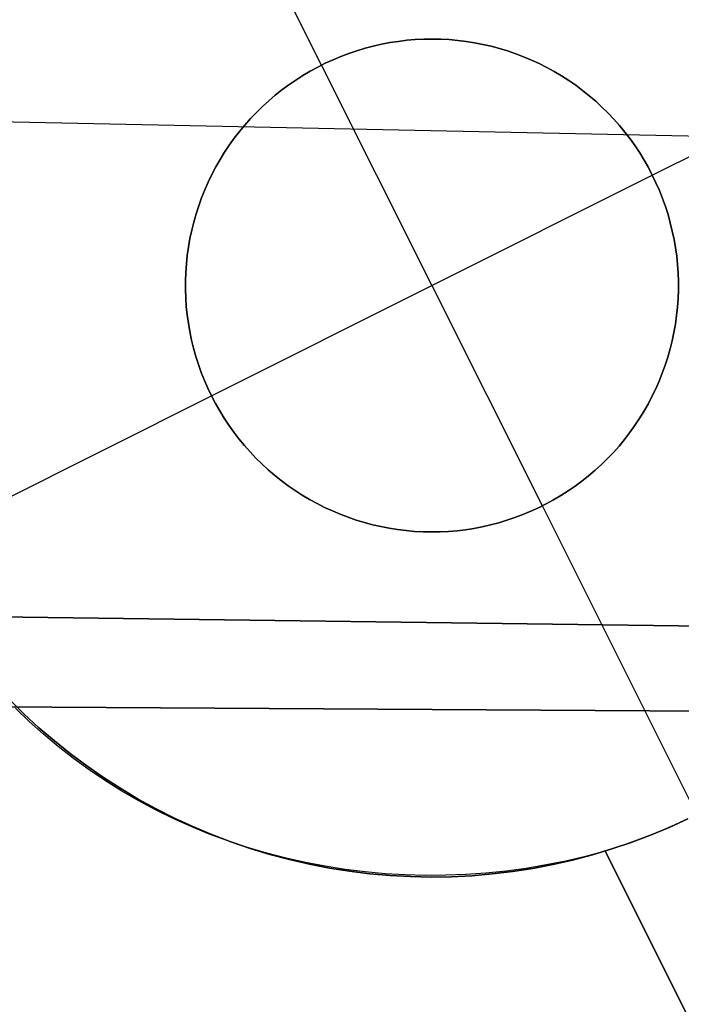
# Model space of a CAD drawing. Header units: millimetres. Extents: x 10871 to 12032, y -2698 to -1680.
# Tile 36 of 183: x 11464.76 to 11468.11, y -2143.16 to -2138.17. Entities that reach past the tile are written whole.
import ezdxf

# ---------------------------------------------------------------- set-up
doc = ezdxf.new("R2010")
doc.units = ezdxf.units.MM
doc.layers.add('1', color=7, linetype='Continuous')
doc.layers.add('color', color=7, linetype='Continuous')

msp = doc.modelspace()

# ---------------------------------------------------------------- linework, layer by layer
at = {"layer": '1', "color": 7, "true_color": 0xffffff}
for p, q in [((11392.2614, -2137.1688, 59.3348), (11509.5204, -2139.6209, 59.8789)), ((11509.4999, -2141.7877, 59.865), (11392.2527, -2140.2403, 58.8958)), ((11392.2527, -2140.2403, 58.8958), (11509.4999, -2141.7877, 59.865)), ((11392.2499, -2141.2219, 64.896), (11509.4986, -2141.9179, 65.8697)), ((11509.4986, -2141.9179, 65.8697), (11392.2499, -2141.2219, 64.896))]:
    msp.add_line(p, q, dxfattribs=at)
at = {"layer": 'color', "color": 254, "true_color": 0xcad1ee}
for p, q in [((11466.2858, -2138.3972, -15.9965), (11465.5017, -2136.8327, -15.9965)), ((11467.9634, -2138.9547, -15.9965), (11469.5279, -2138.1706, -15.9965)), ((11466.5485, -2138.3006, -9.9965), (11466.5906, -2138.2911, -9.9965)), ((11466.5906, -2138.2911, -15.9965), (11466.5485, -2138.3006, -15.9965)), ((11466.5485, -2138.3006, -12.9965), (11466.5906, -2138.2911, -12.9965)), ((11466.5906, -2138.2911, -9.9965), (11466.633, -2138.283, -9.9965)), ((11466.633, -2138.283, -15.9965), (11466.5906, -2138.2911, -15.9965)), ((11466.5906, -2138.2911, -12.9965), (11466.633, -2138.283, -12.9965)), ((11466.633, -2138.283, -9.9965), (11466.6756, -2138.2764, -9.9965)), ((11466.6756, -2138.2764, -15.9965), (11466.633, -2138.283, -15.9965)), ((11466.633, -2138.283, -12.9965), (11466.6756, -2138.2764, -12.9965)), ((11466.6756, -2138.2764, -9.9965), (11466.7185, -2138.2712, -9.9965)), ((11466.7185, -2138.2712, -15.9965), (11466.6756, -2138.2764, -15.9965)), ((11466.6756, -2138.2764, -12.9965), (11466.7185, -2138.2712, -12.9965)), ((11466.7185, -2138.2712, -9.9965), (11466.7615, -2138.2676, -9.9965)), ((11466.7615, -2138.2676, -15.9965), (11466.7185, -2138.2712, -15.9965)), ((11466.7185, -2138.2712, -12.9965), (11466.7615, -2138.2676, -12.9965)), ((11466.7615, -2138.2676, -9.9965), (11466.8046, -2138.2654, -9.9965)), ((11466.8046, -2138.2654, -15.9965), (11466.7615, -2138.2676, -15.9965)), ((11466.7615, -2138.2676, -12.9965), (11466.8046, -2138.2654, -12.9965)), ((11466.8046, -2138.2654, -9.9965), (11466.8477, -2138.2647, -9.9965)), ((11466.8477, -2138.2647, -15.9965), (11466.8046, -2138.2654, -15.9965)), ((11466.8046, -2138.2654, -12.9965), (11466.8477, -2138.2647, -12.9965)), ((11466.8477, -2138.2647, -9.9965), (11466.8909, -2138.2655, -9.9965)), ((11466.8909, -2138.2655, -15.9965), (11466.8477, -2138.2647, -15.9965)), ((11466.8477, -2138.2647, -12.9965), (11466.8909, -2138.2655, -12.9965)), ((11466.8909, -2138.2655, -9.9965), (11466.934, -2138.2678, -9.9965)), ((11466.934, -2138.2678, -15.9965), (11466.8909, -2138.2655, -15.9965)), ((11466.8909, -2138.2655, -12.9965), (11466.934, -2138.2678, -12.9965)), ((11466.934, -2138.2678, -9.9965), (11466.9769, -2138.2716, -9.9965)), ((11466.9769, -2138.2716, -15.9965), (11466.934, -2138.2678, -15.9965)), ((11466.934, -2138.2678, -12.9965), (11466.9769, -2138.2716, -12.9965)), ((11466.9769, -2138.2716, -9.9965), (11467.0198, -2138.2769, -9.9965)), ((11467.0198, -2138.2769, -15.9965), (11466.9769, -2138.2716, -15.9965)), ((11466.9769, -2138.2716, -12.9965), (11467.0198, -2138.2769, -12.9965)), ((11467.0198, -2138.2769, -9.9965), (11467.0624, -2138.2836, -9.9965)), ((11467.0624, -2138.2836, -15.9965), (11467.0198, -2138.2769, -15.9965)), ((11467.0198, -2138.2769, -12.9965), (11467.0624, -2138.2836, -12.9965)), ((11467.0624, -2138.2836, -9.9965), (11467.1048, -2138.2918, -9.9965)), ((11467.1048, -2138.2918, -15.9965), (11467.0624, -2138.2836, -15.9965)), ((11467.0624, -2138.2836, -12.9965), (11467.1048, -2138.2918, -12.9965)), ((11467.1048, -2138.2918, -9.9965), (11467.1468, -2138.3015, -9.9965)), ((11467.1468, -2138.3015, -15.9965), (11467.1048, -2138.2918, -15.9965)), ((11467.1048, -2138.2918, -12.9965), (11467.1468, -2138.3015, -12.9965)), ((11466.3842, -2138.3531, -9.9965), (11466.4246, -2138.3378, -9.9965)), ((11466.4246, -2138.3378, -15.9965), (11466.3842, -2138.3531, -15.9965)), ((11466.3842, -2138.3531, -12.9965), (11466.4246, -2138.3378, -12.9965)), ((11466.4246, -2138.3378, -9.9965), (11466.4655, -2138.324, -9.9965)), ((11466.4655, -2138.324, -15.9965), (11466.4246, -2138.3378, -15.9965)), ((11466.4246, -2138.3378, -12.9965), (11466.4655, -2138.324, -12.9965)), ((11466.4655, -2138.324, -9.9965), (11466.5068, -2138.3116, -9.9965)), ((11466.5068, -2138.3116, -15.9965), (11466.4655, -2138.324, -15.9965)), ((11466.4655, -2138.324, -12.9965), (11466.5068, -2138.3116, -12.9965)), ((11466.5068, -2138.3116, -9.9965), (11466.5485, -2138.3006, -9.9965)), ((11466.5485, -2138.3006, -15.9965), (11466.5068, -2138.3116, -15.9965)), ((11466.5068, -2138.3116, -12.9965), (11466.5485, -2138.3006, -12.9965)), ((11467.1468, -2138.3015, -9.9965), (11467.1885, -2138.3126, -9.9965)), ((11467.1885, -2138.3126, -15.9965), (11467.1468, -2138.3015, -15.9965)), ((11467.1468, -2138.3015, -12.9965), (11467.1885, -2138.3126, -12.9965)), ((11467.1885, -2138.3126, -9.9965), (11467.2298, -2138.3251, -9.9965)), ((11467.2298, -2138.3251, -15.9965), (11467.1885, -2138.3126, -15.9965)), ((11467.1885, -2138.3126, -12.9965), (11467.2298, -2138.3251, -12.9965)), ((11467.2298, -2138.3251, -9.9965), (11467.2706, -2138.3391, -9.9965)), ((11467.2706, -2138.3391, -15.9965), (11467.2298, -2138.3251, -15.9965)), ((11467.2298, -2138.3251, -12.9965), (11467.2706, -2138.3391, -12.9965)), ((11467.2706, -2138.3391, -9.9965), (11467.311, -2138.3545, -9.9965)), ((11467.311, -2138.3545, -15.9965), (11467.2706, -2138.3391, -15.9965)), ((11467.2706, -2138.3391, -12.9965), (11467.311, -2138.3545, -12.9965)), ((11466.2666, -2138.407, -9.9965), (11466.3052, -2138.3877, -9.9965)), ((11466.3052, -2138.3877, -15.9965), (11466.2666, -2138.407, -15.9965)), ((11466.2666, -2138.407, -12.9965), (11466.3052, -2138.3877, -12.9965)), ((11466.3052, -2138.3877, -9.9965), (11466.3444, -2138.3697, -9.9965)), ((11466.3444, -2138.3697, -15.9965), (11466.3052, -2138.3877, -15.9965)), ((11466.3052, -2138.3877, -12.9965), (11466.3444, -2138.3697, -12.9965)), ((11466.3444, -2138.3697, -9.9965), (11466.3842, -2138.3531, -9.9965)), ((11466.3842, -2138.3531, -15.9965), (11466.3444, -2138.3697, -15.9965)), ((11466.3444, -2138.3697, -12.9965), (11466.3842, -2138.3531, -12.9965)), ((11467.311, -2138.3545, -9.9965), (11467.3507, -2138.3712, -9.9965)), ((11467.3507, -2138.3712, -15.9965), (11467.311, -2138.3545, -15.9965)), ((11467.311, -2138.3545, -12.9965), (11467.3507, -2138.3712, -12.9965)), ((11467.3507, -2138.3712, -9.9965), (11467.3899, -2138.3893, -9.9965)), ((11467.3899, -2138.3893, -15.9965), (11467.3507, -2138.3712, -15.9965)), ((11467.3507, -2138.3712, -12.9965), (11467.3899, -2138.3893, -12.9965)), ((11467.3899, -2138.3893, -9.9965), (11467.4284, -2138.4088, -9.9965)), ((11467.4284, -2138.4088, -15.9965), (11467.3899, -2138.3893, -15.9965)), ((11467.3899, -2138.3893, -12.9965), (11467.4284, -2138.4088, -12.9965)), ((11466.1916, -2138.4496, -9.9965), (11466.2287, -2138.4277, -9.9965)), ((11466.2287, -2138.4277, -15.9965), (11466.1916, -2138.4496, -15.9965)), ((11466.1916, -2138.4496, -12.9965), (11466.2287, -2138.4277, -12.9965)), ((11466.2287, -2138.4277, -9.9965), (11466.2666, -2138.407, -9.9965)), ((11466.2666, -2138.407, -15.9965), (11466.2287, -2138.4277, -15.9965)), ((11466.2287, -2138.4277, -12.9965), (11466.2666, -2138.407, -12.9965)), ((11466.2858, -2138.3972, -9.9965), (11466.2858, -2138.3972, -15.9965)), ((11467.4059, -2140.6322, -9.9965), (11466.2858, -2138.3972, -9.9965)), ((11467.4284, -2138.4088, -9.9965), (11467.4662, -2138.4295, -9.9965)), ((11467.4662, -2138.4295, -15.9965), (11467.4284, -2138.4088, -15.9965)), ((11467.4284, -2138.4088, -12.9965), (11467.4662, -2138.4295, -12.9965)), ((11467.4662, -2138.4295, -9.9965), (11467.5033, -2138.4516, -9.9965)), ((11467.5033, -2138.4516, -15.9965), (11467.4662, -2138.4295, -15.9965)), ((11467.4662, -2138.4295, -12.9965), (11467.5033, -2138.4516, -12.9965)), ((11466.1196, -2138.4973, -9.9965), (11466.1552, -2138.4729, -9.9965)), ((11466.1552, -2138.4729, -15.9965), (11466.1196, -2138.4973, -15.9965)), ((11466.1196, -2138.4973, -12.9965), (11466.1552, -2138.4729, -12.9965)), ((11466.1552, -2138.4729, -9.9965), (11466.1916, -2138.4496, -9.9965)), ((11466.1916, -2138.4496, -15.9965), (11466.1552, -2138.4729, -15.9965)), ((11466.1552, -2138.4729, -12.9965), (11466.1916, -2138.4496, -12.9965)), ((11467.5033, -2138.4516, -9.9965), (11467.5396, -2138.4749, -9.9965)), ((11467.5396, -2138.4749, -15.9965), (11467.5033, -2138.4516, -15.9965)), ((11467.5033, -2138.4516, -12.9965), (11467.5396, -2138.4749, -12.9965)), ((11467.5396, -2138.4749, -9.9965), (11467.5751, -2138.4995, -9.9965)), ((11467.5751, -2138.4995, -15.9965), (11467.5396, -2138.4749, -15.9965)), ((11467.5396, -2138.4749, -12.9965), (11467.5751, -2138.4995, -12.9965)), ((11466.0512, -2138.5498, -9.9965), (11466.085, -2138.523, -9.9965)), ((11466.085, -2138.523, -15.9965), (11466.0512, -2138.5498, -15.9965)), ((11466.0512, -2138.5498, -12.9965), (11466.085, -2138.523, -12.9965)), ((11466.085, -2138.523, -9.9965), (11466.1196, -2138.4973, -9.9965)), ((11466.1196, -2138.4973, -15.9965), (11466.085, -2138.523, -15.9965)), ((11466.085, -2138.523, -12.9965), (11466.1196, -2138.4973, -12.9965)), ((11467.5751, -2138.4995, -9.9965), (11467.6097, -2138.5252, -9.9965)), ((11467.6097, -2138.5252, -15.9965), (11467.5751, -2138.4995, -15.9965)), ((11467.5751, -2138.4995, -12.9965), (11467.6097, -2138.5252, -12.9965)), ((11467.6097, -2138.5252, -9.9965), (11467.6434, -2138.5522, -9.9965)), ((11467.6434, -2138.5522, -15.9965), (11467.6097, -2138.5252, -15.9965)), ((11467.6097, -2138.5252, -12.9965), (11467.6434, -2138.5522, -12.9965)), ((11465.9865, -2138.607, -9.9965), (11466.0184, -2138.5778, -9.9965)), ((11466.0184, -2138.5778, -15.9965), (11465.9865, -2138.607, -15.9965)), ((11465.9865, -2138.607, -12.9965), (11466.0184, -2138.5778, -12.9965)), ((11466.0184, -2138.5778, -9.9965), (11466.0512, -2138.5498, -9.9965)), ((11466.0512, -2138.5498, -15.9965), (11466.0184, -2138.5778, -15.9965)), ((11466.0184, -2138.5778, -12.9965), (11466.0512, -2138.5498, -12.9965)), ((11467.6434, -2138.5522, -9.9965), (11467.6762, -2138.5803, -9.9965)), ((11467.6762, -2138.5803, -15.9965), (11467.6434, -2138.5522, -15.9965)), ((11467.6434, -2138.5522, -12.9965), (11467.6762, -2138.5803, -12.9965)), ((11467.6762, -2138.5803, -9.9965), (11467.7079, -2138.6095, -9.9965)), ((11467.7079, -2138.6095, -15.9965), (11467.6762, -2138.5803, -15.9965)), ((11467.6762, -2138.5803, -12.9965), (11467.7079, -2138.6095, -12.9965)), ((11465.9259, -2138.6684, -9.9965), (11465.9557, -2138.6372, -9.9965)), ((11465.9557, -2138.6372, -15.9965), (11465.9259, -2138.6684, -15.9965)), ((11465.9259, -2138.6684, -12.9965), (11465.9557, -2138.6372, -12.9965)), ((11465.9557, -2138.6372, -9.9965), (11465.9865, -2138.607, -9.9965)), ((11465.9865, -2138.607, -15.9965), (11465.9557, -2138.6372, -15.9965)), ((11465.9557, -2138.6372, -12.9965), (11465.9865, -2138.607, -12.9965)), ((11467.7079, -2138.6095, -9.9965), (11467.7386, -2138.6398, -9.9965)), ((11467.7386, -2138.6398, -15.9965), (11467.7079, -2138.6095, -15.9965)), ((11467.7079, -2138.6095, -12.9965), (11467.7386, -2138.6398, -12.9965)), ((11467.7386, -2138.6398, -9.9965), (11467.7683, -2138.6711, -9.9965)), ((11467.7683, -2138.6711, -15.9965), (11467.7386, -2138.6398, -15.9965)), ((11467.7386, -2138.6398, -12.9965), (11467.7683, -2138.6711, -12.9965)), ((11465.8973, -2138.7007, -9.9965), (11465.9259, -2138.6684, -9.9965)), ((11465.9259, -2138.6684, -15.9965), (11465.8973, -2138.7007, -15.9965)), ((11465.8973, -2138.7007, -12.9965), (11465.9259, -2138.6684, -12.9965)), ((11467.7683, -2138.6711, -9.9965), (11467.7969, -2138.7035, -9.9965)), ((11467.7969, -2138.7035, -15.9965), (11467.7683, -2138.6711, -15.9965)), ((11467.7683, -2138.6711, -12.9965), (11467.7969, -2138.7035, -12.9965)), ((11465.8434, -2138.7681, -9.9965), (11465.8697, -2138.7339, -9.9965)), ((11465.8697, -2138.7339, -15.9965), (11465.8434, -2138.7681, -15.9965)), ((11465.8434, -2138.7681, -12.9965), (11465.8697, -2138.7339, -12.9965)), ((11465.8697, -2138.7339, -9.9965), (11465.8973, -2138.7007, -9.9965)), ((11465.8973, -2138.7007, -15.9965), (11465.8697, -2138.7339, -15.9965)), ((11465.8697, -2138.7339, -12.9965), (11465.8973, -2138.7007, -12.9965)), ((11467.7969, -2138.7035, -9.9965), (11467.8243, -2138.7368, -9.9965)), ((11467.8243, -2138.7368, -15.9965), (11467.7969, -2138.7035, -15.9965)), ((11467.7969, -2138.7035, -12.9965), (11467.8243, -2138.7368, -12.9965)), ((11467.8243, -2138.7368, -9.9965), (11467.8506, -2138.771, -9.9965)), ((11467.8506, -2138.771, -15.9965), (11467.8243, -2138.7368, -15.9965)), ((11467.8243, -2138.7368, -12.9965), (11467.8506, -2138.771, -12.9965)), ((11465.8182, -2138.8031, -9.9965), (11465.8434, -2138.7681, -9.9965)), ((11465.8434, -2138.7681, -15.9965), (11465.8182, -2138.8031, -15.9965)), ((11465.8182, -2138.8031, -12.9965), (11465.8434, -2138.7681, -12.9965)), ((11467.8506, -2138.771, -9.9965), (11467.8757, -2138.8062, -9.9965)), ((11467.8757, -2138.8062, -15.9965), (11467.8506, -2138.771, -15.9965)), ((11467.8506, -2138.771, -12.9965), (11467.8757, -2138.8062, -12.9965)), ((11465.7716, -2138.8757, -9.9965), (11465.7942, -2138.839, -9.9965)), ((11465.7942, -2138.839, -15.9965), (11465.7716, -2138.8757, -15.9965)), ((11465.7716, -2138.8757, -12.9965), (11465.7942, -2138.839, -12.9965)), ((11465.7942, -2138.839, -9.9965), (11465.8182, -2138.8031, -9.9965)), ((11465.8182, -2138.8031, -15.9965), (11465.7942, -2138.839, -15.9965)), ((11465.7942, -2138.839, -12.9965), (11465.8182, -2138.8031, -12.9965)), ((11467.8757, -2138.8062, -9.9965), (11467.8995, -2138.8421, -9.9965)), ((11467.8995, -2138.8421, -15.9965), (11467.8757, -2138.8062, -15.9965)), ((11467.8757, -2138.8062, -12.9965), (11467.8995, -2138.8421, -12.9965)), ((11465.7501, -2138.9132, -9.9965), (11465.7716, -2138.8757, -9.9965)), ((11465.7716, -2138.8757, -15.9965), (11465.7501, -2138.9132, -15.9965)), ((11465.7501, -2138.9132, -12.9965), (11465.7716, -2138.8757, -12.9965)), ((11467.8995, -2138.8421, -9.9965), (11467.9221, -2138.8789, -9.9965)), ((11467.9221, -2138.8789, -15.9965), (11467.8995, -2138.8421, -15.9965)), ((11467.8995, -2138.8421, -12.9965), (11467.9221, -2138.8789, -12.9965)), ((11467.9221, -2138.8789, -9.9965), (11467.9434, -2138.9164, -9.9965)), ((11467.9434, -2138.9164, -15.9965), (11467.9221, -2138.8789, -15.9965)), ((11467.9221, -2138.8789, -12.9965), (11467.9434, -2138.9164, -12.9965)), ((11465.73, -2138.9513, -9.9965), (11465.7501, -2138.9132, -9.9965)), ((11465.7501, -2138.9132, -15.9965), (11465.73, -2138.9513, -15.9965)), ((11465.73, -2138.9513, -12.9965), (11465.7501, -2138.9132, -12.9965)), ((11467.9434, -2138.9164, -9.9965), (11467.9634, -2138.9547, -9.9965)), ((11467.9634, -2138.9547, -15.9965), (11467.9434, -2138.9164, -15.9965)), ((11467.9434, -2138.9164, -12.9965), (11467.9634, -2138.9547, -12.9965)), ((11465.6938, -2139.0297, -9.9965), (11465.7112, -2138.9902, -9.9965)), ((11465.7112, -2138.9902, -15.9965), (11465.6938, -2139.0297, -15.9965)), ((11465.6938, -2139.0297, -12.9965), (11465.7112, -2138.9902, -12.9965)), ((11465.7112, -2138.9902, -9.9965), (11465.73, -2138.9513, -9.9965)), ((11465.73, -2138.9513, -15.9965), (11465.7112, -2138.9902, -15.9965)), ((11465.7112, -2138.9902, -12.9965), (11465.73, -2138.9513, -12.9965)), ((11465.7284, -2140.0748, -9.9965), (11467.9634, -2138.9547, -9.9965)), ((11467.9634, -2138.9547, -9.9965), (11467.9821, -2138.9936, -9.9965)), ((11467.9634, -2138.9547, -15.9965), (11467.9634, -2138.9547, -9.9965)), ((11467.9821, -2138.9936, -15.9965), (11467.9634, -2138.9547, -15.9965)), ((11467.9634, -2138.9547, -12.9965), (11467.9821, -2138.9936, -12.9965)), ((11465.6778, -2139.0697, -9.9965), (11465.6938, -2139.0297, -9.9965)), ((11465.6938, -2139.0297, -15.9965), (11465.6778, -2139.0697, -15.9965)), ((11465.6778, -2139.0697, -12.9965), (11465.6938, -2139.0297, -12.9965)), ((11467.9821, -2138.9936, -9.9965), (11467.9994, -2139.0331, -9.9965)), ((11467.9994, -2139.0331, -15.9965), (11467.9821, -2138.9936, -15.9965)), ((11467.9821, -2138.9936, -12.9965), (11467.9994, -2139.0331, -12.9965)), ((11467.9994, -2139.0331, -9.9965), (11468.0153, -2139.0732, -9.9965)), ((11468.0153, -2139.0732, -15.9965), (11467.9994, -2139.0331, -15.9965)), ((11467.9994, -2139.0331, -12.9965), (11468.0153, -2139.0732, -12.9965)), ((11465.6631, -2139.1103, -9.9965), (11465.6778, -2139.0697, -9.9965)), ((11465.6778, -2139.0697, -15.9965), (11465.6631, -2139.1103, -15.9965)), ((11465.6631, -2139.1103, -12.9965), (11465.6778, -2139.0697, -12.9965)), ((11468.0153, -2139.0732, -9.9965), (11468.0298, -2139.1138, -9.9965)), ((11468.0298, -2139.1138, -15.9965), (11468.0153, -2139.0732, -15.9965)), ((11468.0153, -2139.0732, -12.9965), (11468.0298, -2139.1138, -12.9965)), ((11465.6498, -2139.1514, -9.9965), (11465.6631, -2139.1103, -9.9965)), ((11465.6631, -2139.1103, -15.9965), (11465.6498, -2139.1514, -15.9965)), ((11465.6498, -2139.1514, -12.9965), (11465.6631, -2139.1103, -12.9965)), ((11468.0298, -2139.1138, -9.9965), (11468.043, -2139.1549, -9.9965)), ((11468.043, -2139.1549, -15.9965), (11468.0298, -2139.1138, -15.9965)), ((11468.0298, -2139.1138, -12.9965), (11468.043, -2139.1549, -12.9965)), ((11465.638, -2139.1929, -9.9965), (11465.6498, -2139.1514, -9.9965)), ((11465.6498, -2139.1514, -15.9965), (11465.638, -2139.1929, -15.9965)), ((11465.638, -2139.1929, -12.9965), (11465.6498, -2139.1514, -12.9965)), ((11468.043, -2139.1549, -9.9965), (11468.0547, -2139.1965, -9.9965)), ((11468.0547, -2139.1965, -15.9965), (11468.043, -2139.1549, -15.9965)), ((11468.043, -2139.1549, -12.9965), (11468.0547, -2139.1965, -12.9965)), ((11465.6187, -2139.277, -9.9965), (11465.6276, -2139.2348, -9.9965)), ((11465.6276, -2139.2348, -15.9965), (11465.6187, -2139.277, -15.9965)), ((11465.6187, -2139.277, -12.9965), (11465.6276, -2139.2348, -12.9965)), ((11465.6276, -2139.2348, -9.9965), (11465.638, -2139.1929, -9.9965)), ((11465.638, -2139.1929, -15.9965), (11465.6276, -2139.2348, -15.9965)), ((11465.6276, -2139.2348, -12.9965), (11465.638, -2139.1929, -12.9965)), ((11468.0547, -2139.1965, -9.9965), (11468.0649, -2139.2384, -9.9965)), ((11468.0649, -2139.2384, -15.9965), (11468.0547, -2139.1965, -15.9965)), ((11468.0547, -2139.1965, -12.9965), (11468.0649, -2139.2384, -12.9965)), ((11468.0649, -2139.2384, -9.9965), (11468.0738, -2139.2806, -9.9965)), ((11468.0738, -2139.2806, -15.9965), (11468.0649, -2139.2384, -15.9965)), ((11468.0649, -2139.2384, -12.9965), (11468.0738, -2139.2806, -12.9965)), ((11465.6112, -2139.3195, -9.9965), (11465.6187, -2139.277, -9.9965)), ((11465.6187, -2139.277, -15.9965), (11465.6112, -2139.3195, -15.9965)), ((11465.6112, -2139.3195, -12.9965), (11465.6187, -2139.277, -12.9965)), ((11468.0738, -2139.2806, -9.9965), (11468.0811, -2139.3231, -9.9965)), ((11468.0811, -2139.3231, -15.9965), (11468.0738, -2139.2806, -15.9965)), ((11468.0738, -2139.2806, -12.9965), (11468.0811, -2139.3231, -12.9965)), ((11465.6052, -2139.3622, -9.9965), (11465.6112, -2139.3195, -9.9965)), ((11465.6112, -2139.3195, -15.9965), (11465.6052, -2139.3622, -15.9965)), ((11465.6052, -2139.3622, -12.9965), (11465.6112, -2139.3195, -12.9965)), ((11468.0811, -2139.3231, -9.9965), (11468.087, -2139.3659, -9.9965)), ((11468.087, -2139.3659, -15.9965), (11468.0811, -2139.3231, -15.9965)), ((11468.0811, -2139.3231, -12.9965), (11468.087, -2139.3659, -12.9965)), ((11465.6007, -2139.4051, -9.9965), (11465.6052, -2139.3622, -9.9965)), ((11465.6052, -2139.3622, -15.9965), (11465.6007, -2139.4051, -15.9965)), ((11465.6007, -2139.4051, -12.9965), (11465.6052, -2139.3622, -12.9965)), ((11468.087, -2139.3659, -9.9965), (11468.0914, -2139.4088, -9.9965)), ((11468.0914, -2139.4088, -15.9965), (11468.087, -2139.3659, -15.9965)), ((11468.087, -2139.3659, -12.9965), (11468.0914, -2139.4088, -12.9965)), ((11465.5976, -2139.4482, -9.9965), (11465.6007, -2139.4051, -9.9965)), ((11465.6007, -2139.4051, -15.9965), (11465.5976, -2139.4482, -15.9965)), ((11465.5976, -2139.4482, -12.9965), (11465.6007, -2139.4051, -12.9965)), ((11468.0914, -2139.4088, -9.9965), (11468.0943, -2139.4519, -9.9965)), ((11468.0943, -2139.4519, -15.9965), (11468.0914, -2139.4088, -15.9965)), ((11468.0914, -2139.4088, -12.9965), (11468.0943, -2139.4519, -12.9965)), ((11465.5961, -2139.4913, -9.9965), (11465.5976, -2139.4482, -9.9965)), ((11465.5976, -2139.4482, -15.9965), (11465.5961, -2139.4913, -15.9965)), ((11465.5961, -2139.4913, -12.9965), (11465.5976, -2139.4482, -12.9965)), ((11468.0943, -2139.4519, -9.9965), (11468.0957, -2139.495, -9.9965)), ((11468.0957, -2139.495, -15.9965), (11468.0943, -2139.4519, -15.9965)), ((11468.0943, -2139.4519, -12.9965), (11468.0957, -2139.495, -12.9965)), ((11465.596, -2139.5344, -9.9965), (11465.5961, -2139.4913, -9.9965)), ((11465.5961, -2139.4913, -15.9965), (11465.596, -2139.5344, -15.9965)), ((11465.596, -2139.5344, -12.9965), (11465.5961, -2139.4913, -12.9965)), ((11465.5975, -2139.5776, -9.9965), (11465.596, -2139.5344, -9.9965)), ((11465.596, -2139.5344, -15.9965), (11465.5975, -2139.5776, -15.9965)), ((11465.5975, -2139.5776, -12.9965), (11465.596, -2139.5344, -12.9965)), ((11468.0957, -2139.5381, -9.9965), (11468.0941, -2139.5813, -9.9965)), ((11468.0941, -2139.5813, -15.9965), (11468.0957, -2139.5381, -15.9965)), ((11468.0957, -2139.5381, -12.9965), (11468.0941, -2139.5813, -12.9965)), ((11468.0957, -2139.495, -9.9965), (11468.0957, -2139.5381, -9.9965)), ((11468.0957, -2139.5381, -15.9965), (11468.0957, -2139.495, -15.9965)), ((11468.0957, -2139.495, -12.9965), (11468.0957, -2139.5381, -12.9965)), ((11465.6004, -2139.6206, -9.9965), (11465.5975, -2139.5776, -9.9965)), ((11465.5975, -2139.5776, -15.9965), (11465.6004, -2139.6206, -15.9965)), ((11465.6004, -2139.6206, -12.9965), (11465.5975, -2139.5776, -12.9965)), ((11468.0941, -2139.5813, -9.9965), (11468.0911, -2139.6243, -9.9965)), ((11468.0911, -2139.6243, -15.9965), (11468.0941, -2139.5813, -15.9965)), ((11468.0941, -2139.5813, -12.9965), (11468.0911, -2139.6243, -12.9965)), ((11465.6048, -2139.6635, -9.9965), (11465.6004, -2139.6206, -9.9965)), ((11465.6004, -2139.6206, -15.9965), (11465.6048, -2139.6635, -15.9965)), ((11465.6048, -2139.6635, -12.9965), (11465.6004, -2139.6206, -12.9965)), ((11468.0911, -2139.6243, -9.9965), (11468.0865, -2139.6672, -9.9965)), ((11468.0865, -2139.6672, -15.9965), (11468.0911, -2139.6243, -15.9965)), ((11468.0911, -2139.6243, -12.9965), (11468.0865, -2139.6672, -12.9965)), ((11465.6106, -2139.7063, -9.9965), (11465.6048, -2139.6635, -9.9965)), ((11465.6048, -2139.6635, -15.9965), (11465.6106, -2139.7063, -15.9965)), ((11465.6106, -2139.7063, -12.9965), (11465.6048, -2139.6635, -12.9965)), ((11468.0865, -2139.6672, -9.9965), (11468.0805, -2139.71, -9.9965)), ((11468.0805, -2139.71, -15.9965), (11468.0865, -2139.6672, -15.9965)), ((11468.0865, -2139.6672, -12.9965), (11468.0805, -2139.71, -12.9965)), ((11465.618, -2139.7488, -9.9965), (11465.6106, -2139.7063, -9.9965)), ((11465.6106, -2139.7063, -15.9965), (11465.618, -2139.7488, -15.9965)), ((11465.618, -2139.7488, -12.9965), (11465.6106, -2139.7063, -12.9965)), ((11468.0805, -2139.71, -9.9965), (11468.0731, -2139.7524, -9.9965)), ((11468.0731, -2139.7524, -15.9965), (11468.0805, -2139.71, -15.9965)), ((11468.0805, -2139.71, -12.9965), (11468.0731, -2139.7524, -12.9965)), ((11465.6268, -2139.7911, -9.9965), (11465.618, -2139.7488, -9.9965)), ((11465.618, -2139.7488, -15.9965), (11465.6268, -2139.7911, -15.9965)), ((11465.6268, -2139.7911, -12.9965), (11465.618, -2139.7488, -12.9965)), ((11468.0731, -2139.7524, -9.9965), (11468.0641, -2139.7947, -9.9965)), ((11468.0641, -2139.7947, -15.9965), (11468.0731, -2139.7524, -15.9965)), ((11468.0731, -2139.7524, -12.9965), (11468.0641, -2139.7947, -12.9965)), ((11465.6371, -2139.833, -9.9965), (11465.6268, -2139.7911, -9.9965)), ((11465.6268, -2139.7911, -15.9965), (11465.6371, -2139.833, -15.9965)), ((11465.6371, -2139.833, -12.9965), (11465.6268, -2139.7911, -12.9965)), ((11465.6488, -2139.8745, -9.9965), (11465.6371, -2139.833, -9.9965)), ((11465.6371, -2139.833, -15.9965), (11465.6488, -2139.8745, -15.9965)), ((11465.6488, -2139.8745, -12.9965), (11465.6371, -2139.833, -12.9965)), ((11468.0537, -2139.8365, -9.9965), (11468.0419, -2139.878, -9.9965)), ((11468.0419, -2139.878, -15.9965), (11468.0537, -2139.8365, -15.9965)), ((11468.0537, -2139.8365, -12.9965), (11468.0419, -2139.878, -12.9965)), ((11468.0641, -2139.7947, -9.9965), (11468.0537, -2139.8365, -9.9965)), ((11468.0537, -2139.8365, -15.9965), (11468.0641, -2139.7947, -15.9965)), ((11468.0641, -2139.7947, -12.9965), (11468.0537, -2139.8365, -12.9965)), ((11465.6619, -2139.9156, -9.9965), (11465.6488, -2139.8745, -9.9965)), ((11465.6488, -2139.8745, -15.9965), (11465.6619, -2139.9156, -15.9965)), ((11465.6619, -2139.9156, -12.9965), (11465.6488, -2139.8745, -12.9965)), ((11468.0419, -2139.878, -9.9965), (11468.0286, -2139.9191, -9.9965)), ((11468.0286, -2139.9191, -15.9965), (11468.0419, -2139.878, -15.9965)), ((11468.0419, -2139.878, -12.9965), (11468.0286, -2139.9191, -12.9965)), ((11465.6764, -2139.9562, -9.9965), (11465.6619, -2139.9156, -9.9965)), ((11465.6619, -2139.9156, -15.9965), (11465.6764, -2139.9562, -15.9965)), ((11465.6764, -2139.9562, -12.9965), (11465.6619, -2139.9156, -12.9965)), ((11468.0286, -2139.9191, -9.9965), (11468.014, -2139.9597, -9.9965)), ((11468.014, -2139.9597, -15.9965), (11468.0286, -2139.9191, -15.9965)), ((11468.0286, -2139.9191, -12.9965), (11468.014, -2139.9597, -12.9965)), ((11465.6924, -2139.9963, -9.9965), (11465.6764, -2139.9562, -9.9965)), ((11465.6764, -2139.9562, -15.9965), (11465.6924, -2139.9963, -15.9965)), ((11465.6924, -2139.9963, -12.9965), (11465.6764, -2139.9562, -12.9965)), ((11468.014, -2139.9597, -9.9965), (11467.9979, -2139.9998, -9.9965)), ((11467.9979, -2139.9998, -15.9965), (11468.014, -2139.9597, -15.9965)), ((11468.014, -2139.9597, -12.9965), (11467.9979, -2139.9998, -12.9965)), ((11465.7097, -2140.0359, -9.9965), (11465.6924, -2139.9963, -9.9965)), ((11465.6924, -2139.9963, -15.9965), (11465.7097, -2140.0359, -15.9965)), ((11465.7097, -2140.0359, -12.9965), (11465.6924, -2139.9963, -12.9965)), ((11465.7284, -2140.0748, -9.9965), (11465.7097, -2140.0359, -9.9965)), ((11465.7097, -2140.0359, -15.9965), (11465.7284, -2140.0748, -15.9965)), ((11465.7284, -2140.0748, -12.9965), (11465.7097, -2140.0359, -12.9965)), ((11467.9805, -2140.0392, -9.9965), (11467.9617, -2140.0781, -9.9965)), ((11467.9617, -2140.0781, -15.9965), (11467.9805, -2140.0392, -15.9965)), ((11467.9805, -2140.0392, -12.9965), (11467.9617, -2140.0781, -12.9965)), ((11467.9979, -2139.9998, -9.9965), (11467.9805, -2140.0392, -9.9965)), ((11467.9805, -2140.0392, -15.9965), (11467.9979, -2139.9998, -15.9965)), ((11467.9979, -2139.9998, -12.9965), (11467.9805, -2140.0392, -12.9965)), ((11464.1638, -2140.8588, -15.9965), (11465.7284, -2140.0748, -15.9965)), ((11465.7484, -2140.113, -9.9965), (11465.7284, -2140.0748, -9.9965)), ((11465.7284, -2140.0748, -15.9965), (11465.7484, -2140.113, -15.9965)), ((11465.7284, -2140.0748, -9.9965), (11465.7284, -2140.0748, -15.9965)), ((11465.7484, -2140.113, -12.9965), (11465.7284, -2140.0748, -12.9965)), ((11467.9617, -2140.0781, -9.9965), (11467.9416, -2140.1163, -9.9965)), ((11467.9416, -2140.1163, -15.9965), (11467.9617, -2140.0781, -15.9965)), ((11467.9617, -2140.0781, -12.9965), (11467.9416, -2140.1163, -12.9965)), ((11465.7697, -2140.1505, -9.9965), (11465.7484, -2140.113, -9.9965)), ((11465.7484, -2140.113, -15.9965), (11465.7697, -2140.1505, -15.9965)), ((11465.7697, -2140.1505, -12.9965), (11465.7484, -2140.113, -12.9965)), ((11467.9416, -2140.1163, -9.9965), (11467.9202, -2140.1537, -9.9965)), ((11467.9202, -2140.1537, -15.9965), (11467.9416, -2140.1163, -15.9965)), ((11467.9416, -2140.1163, -12.9965), (11467.9202, -2140.1537, -12.9965)), ((11465.7923, -2140.1873, -9.9965), (11465.7697, -2140.1505, -9.9965)), ((11465.7697, -2140.1505, -15.9965), (11465.7923, -2140.1873, -15.9965)), ((11465.7923, -2140.1873, -12.9965), (11465.7697, -2140.1505, -12.9965)), ((11465.8161, -2140.2233, -9.9965), (11465.7923, -2140.1873, -9.9965)), ((11465.7923, -2140.1873, -15.9965), (11465.8161, -2140.2233, -15.9965)), ((11465.8161, -2140.2233, -12.9965), (11465.7923, -2140.1873, -12.9965)), ((11467.9202, -2140.1537, -9.9965), (11467.8975, -2140.1904, -9.9965)), ((11467.8975, -2140.1904, -15.9965), (11467.9202, -2140.1537, -15.9965)), ((11467.9202, -2140.1537, -12.9965), (11467.8975, -2140.1904, -12.9965)), ((11465.8412, -2140.2584, -9.9965), (11465.8161, -2140.2233, -9.9965)), ((11465.8161, -2140.2233, -15.9965), (11465.8412, -2140.2584, -15.9965)), ((11465.8412, -2140.2584, -12.9965), (11465.8161, -2140.2233, -12.9965)), ((11467.8736, -2140.2263, -9.9965), (11467.8484, -2140.2614, -9.9965)), ((11467.8484, -2140.2614, -15.9965), (11467.8736, -2140.2263, -15.9965)), ((11467.8736, -2140.2263, -12.9965), (11467.8484, -2140.2614, -12.9965)), ((11467.8975, -2140.1904, -9.9965), (11467.8736, -2140.2263, -9.9965)), ((11467.8736, -2140.2263, -15.9965), (11467.8975, -2140.1904, -15.9965)), ((11467.8975, -2140.1904, -12.9965), (11467.8736, -2140.2263, -12.9965)), ((11465.8674, -2140.2926, -9.9965), (11465.8412, -2140.2584, -9.9965)), ((11465.8412, -2140.2584, -15.9965), (11465.8674, -2140.2926, -15.9965)), ((11465.8674, -2140.2926, -12.9965), (11465.8412, -2140.2584, -12.9965)), ((11467.8484, -2140.2614, -9.9965), (11467.822, -2140.2955, -9.9965)), ((11467.822, -2140.2955, -15.9965), (11467.8484, -2140.2614, -15.9965)), ((11467.8484, -2140.2614, -12.9965), (11467.822, -2140.2955, -12.9965)), ((11465.8949, -2140.3259, -9.9965), (11465.8674, -2140.2926, -9.9965)), ((11465.8674, -2140.2926, -15.9965), (11465.8949, -2140.3259, -15.9965)), ((11465.8949, -2140.3259, -12.9965), (11465.8674, -2140.2926, -12.9965)), ((11465.9234, -2140.3583, -9.9965), (11465.8949, -2140.3259, -9.9965)), ((11465.8949, -2140.3259, -15.9965), (11465.9234, -2140.3583, -15.9965)), ((11465.9234, -2140.3583, -12.9965), (11465.8949, -2140.3259, -12.9965)), ((11467.7945, -2140.3287, -9.9965), (11467.7658, -2140.361, -9.9965)), ((11467.7658, -2140.361, -15.9965), (11467.7945, -2140.3287, -15.9965)), ((11467.7945, -2140.3287, -12.9965), (11467.7658, -2140.361, -12.9965)), ((11467.822, -2140.2955, -9.9965), (11467.7945, -2140.3287, -9.9965)), ((11467.7945, -2140.3287, -15.9965), (11467.822, -2140.2955, -15.9965)), ((11467.822, -2140.2955, -12.9965), (11467.7945, -2140.3287, -12.9965)), ((11465.9531, -2140.3896, -9.9965), (11465.9234, -2140.3583, -9.9965)), ((11465.9234, -2140.3583, -15.9965), (11465.9531, -2140.3896, -15.9965)), ((11465.9531, -2140.3896, -12.9965), (11465.9234, -2140.3583, -12.9965)), ((11465.9838, -2140.4199, -9.9965), (11465.9531, -2140.3896, -9.9965)), ((11465.9531, -2140.3896, -15.9965), (11465.9838, -2140.4199, -15.9965)), ((11465.9838, -2140.4199, -12.9965), (11465.9531, -2140.3896, -12.9965)), ((11467.7658, -2140.361, -9.9965), (11467.7361, -2140.3923, -9.9965)), ((11467.7361, -2140.3923, -15.9965), (11467.7658, -2140.361, -15.9965)), ((11467.7658, -2140.361, -12.9965), (11467.7361, -2140.3923, -12.9965)), ((11466.0156, -2140.4491, -9.9965), (11465.9838, -2140.4199, -9.9965)), ((11465.9838, -2140.4199, -15.9965), (11466.0156, -2140.4491, -15.9965)), ((11466.0156, -2140.4491, -12.9965), (11465.9838, -2140.4199, -12.9965)), ((11467.7052, -2140.4225, -9.9965), (11467.6734, -2140.4516, -9.9965)), ((11467.6734, -2140.4516, -15.9965), (11467.7052, -2140.4225, -15.9965)), ((11467.7052, -2140.4225, -12.9965), (11467.6734, -2140.4516, -12.9965)), ((11467.7361, -2140.3923, -9.9965), (11467.7052, -2140.4225, -9.9965)), ((11467.7052, -2140.4225, -15.9965), (11467.7361, -2140.3923, -15.9965)), ((11467.7361, -2140.3923, -12.9965), (11467.7052, -2140.4225, -12.9965)), ((11466.0483, -2140.4772, -9.9965), (11466.0156, -2140.4491, -9.9965)), ((11466.0156, -2140.4491, -15.9965), (11466.0483, -2140.4772, -15.9965)), ((11466.0483, -2140.4772, -12.9965), (11466.0156, -2140.4491, -12.9965)), ((11466.082, -2140.5042, -9.9965), (11466.0483, -2140.4772, -9.9965)), ((11466.0483, -2140.4772, -15.9965), (11466.082, -2140.5042, -15.9965)), ((11466.082, -2140.5042, -12.9965), (11466.0483, -2140.4772, -12.9965)), ((11467.6406, -2140.4796, -9.9965), (11467.6068, -2140.5064, -9.9965)), ((11467.6068, -2140.5064, -15.9965), (11467.6406, -2140.4796, -15.9965)), ((11467.6406, -2140.4796, -12.9965), (11467.6068, -2140.5064, -12.9965)), ((11467.6734, -2140.4516, -9.9965), (11467.6406, -2140.4796, -9.9965)), ((11467.6406, -2140.4796, -15.9965), (11467.6734, -2140.4516, -15.9965)), ((11467.6734, -2140.4516, -12.9965), (11467.6406, -2140.4796, -12.9965)), ((11466.1166, -2140.53, -9.9965), (11466.082, -2140.5042, -9.9965)), ((11466.082, -2140.5042, -15.9965), (11466.1166, -2140.53, -15.9965)), ((11466.1166, -2140.53, -12.9965), (11466.082, -2140.5042, -12.9965)), ((11466.1521, -2140.5545, -9.9965), (11466.1166, -2140.53, -9.9965)), ((11466.1166, -2140.53, -15.9965), (11466.1521, -2140.5545, -15.9965)), ((11466.1521, -2140.5545, -12.9965), (11466.1166, -2140.53, -12.9965)), ((11467.5721, -2140.5321, -9.9965), (11467.5365, -2140.5566, -9.9965)), ((11467.5365, -2140.5566, -15.9965), (11467.5721, -2140.5321, -15.9965)), ((11467.5721, -2140.5321, -12.9965), (11467.5365, -2140.5566, -12.9965)), ((11467.6068, -2140.5064, -9.9965), (11467.5721, -2140.5321, -9.9965)), ((11467.5721, -2140.5321, -15.9965), (11467.6068, -2140.5064, -15.9965)), ((11467.6068, -2140.5064, -12.9965), (11467.5721, -2140.5321, -12.9965)), ((11466.1884, -2140.5778, -9.9965), (11466.1521, -2140.5545, -9.9965)), ((11466.1521, -2140.5545, -15.9965), (11466.1884, -2140.5778, -15.9965)), ((11466.1884, -2140.5778, -12.9965), (11466.1521, -2140.5545, -12.9965)), ((11466.2255, -2140.5999, -9.9965), (11466.1884, -2140.5778, -9.9965)), ((11466.1884, -2140.5778, -15.9965), (11466.2255, -2140.5999, -15.9965)), ((11466.2255, -2140.5999, -12.9965), (11466.1884, -2140.5778, -12.9965)), ((11467.5002, -2140.5798, -9.9965), (11467.463, -2140.6017, -9.9965)), ((11467.463, -2140.6017, -15.9965), (11467.5002, -2140.5798, -15.9965)), ((11467.5002, -2140.5798, -12.9965), (11467.463, -2140.6017, -12.9965)), ((11467.5365, -2140.5566, -9.9965), (11467.5002, -2140.5798, -9.9965)), ((11467.5002, -2140.5798, -15.9965), (11467.5365, -2140.5566, -15.9965)), ((11467.5365, -2140.5566, -12.9965), (11467.5002, -2140.5798, -12.9965)), ((11466.2633, -2140.6207, -9.9965), (11466.2255, -2140.5999, -9.9965)), ((11466.2255, -2140.5999, -15.9965), (11466.2633, -2140.6207, -15.9965)), ((11466.2633, -2140.6207, -12.9965), (11466.2255, -2140.5999, -12.9965)), ((11466.3019, -2140.6401, -9.9965), (11466.2633, -2140.6207, -9.9965)), ((11466.2633, -2140.6207, -15.9965), (11466.3019, -2140.6401, -15.9965)), ((11466.3019, -2140.6401, -12.9965), (11466.2633, -2140.6207, -12.9965)), ((11467.4251, -2140.6224, -9.9965), (11467.3866, -2140.6417, -9.9965)), ((11467.3866, -2140.6417, -15.9965), (11467.4251, -2140.6224, -15.9965)), ((11467.4251, -2140.6224, -12.9965), (11467.3866, -2140.6417, -12.9965)), ((11467.4059, -2140.6322, -9.9965), (11467.4059, -2140.6322, -15.9965)), ((11468.19, -2142.1967, -15.9965), (11467.4059, -2140.6322, -15.9965)), ((11467.463, -2140.6017, -9.9965), (11467.4251, -2140.6224, -9.9965)), ((11467.4251, -2140.6224, -15.9965), (11467.463, -2140.6017, -15.9965)), ((11467.463, -2140.6017, -12.9965), (11467.4251, -2140.6224, -12.9965)), ((11466.341, -2140.6582, -9.9965), (11466.3019, -2140.6401, -9.9965)), ((11466.3019, -2140.6401, -15.9965), (11466.341, -2140.6582, -15.9965)), ((11466.341, -2140.6582, -12.9965), (11466.3019, -2140.6401, -12.9965)), ((11466.3808, -2140.675, -9.9965), (11466.341, -2140.6582, -9.9965)), ((11466.341, -2140.6582, -15.9965), (11466.3808, -2140.675, -15.9965)), ((11466.3808, -2140.675, -12.9965), (11466.341, -2140.6582, -12.9965)), ((11466.4211, -2140.6903, -9.9965), (11466.3808, -2140.675, -9.9965)), ((11466.3808, -2140.675, -15.9965), (11466.4211, -2140.6903, -15.9965)), ((11466.4211, -2140.6903, -12.9965), (11466.3808, -2140.675, -12.9965)), ((11467.3075, -2140.6763, -9.9965), (11467.2671, -2140.6916, -9.9965)), ((11467.2671, -2140.6916, -15.9965), (11467.3075, -2140.6763, -15.9965)), ((11467.3075, -2140.6763, -12.9965), (11467.2671, -2140.6916, -12.9965)), ((11467.3473, -2140.6597, -9.9965), (11467.3075, -2140.6763, -9.9965)), ((11467.3075, -2140.6763, -15.9965), (11467.3473, -2140.6597, -15.9965)), ((11467.3473, -2140.6597, -12.9965), (11467.3075, -2140.6763, -12.9965)), ((11467.3866, -2140.6417, -9.9965), (11467.3473, -2140.6597, -9.9965)), ((11467.3473, -2140.6597, -15.9965), (11467.3866, -2140.6417, -15.9965)), ((11467.3866, -2140.6417, -12.9965), (11467.3473, -2140.6597, -12.9965)), ((11466.4619, -2140.7043, -9.9965), (11466.4211, -2140.6903, -9.9965)), ((11466.4211, -2140.6903, -15.9965), (11466.4619, -2140.7043, -15.9965)), ((11466.4619, -2140.7043, -12.9965), (11466.4211, -2140.6903, -12.9965)), ((11466.5032, -2140.7168, -9.9965), (11466.4619, -2140.7043, -9.9965)), ((11466.4619, -2140.7043, -15.9965), (11466.5032, -2140.7168, -15.9965)), ((11466.5032, -2140.7168, -12.9965), (11466.4619, -2140.7043, -12.9965)), ((11466.5449, -2140.7279, -9.9965), (11466.5032, -2140.7168, -9.9965)), ((11466.5032, -2140.7168, -15.9965), (11466.5449, -2140.7279, -15.9965)), ((11466.5449, -2140.7279, -12.9965), (11466.5032, -2140.7168, -12.9965)), ((11466.587, -2140.7376, -9.9965), (11466.5449, -2140.7279, -9.9965)), ((11466.5449, -2140.7279, -15.9965), (11466.587, -2140.7376, -15.9965)), ((11466.587, -2140.7376, -12.9965), (11466.5449, -2140.7279, -12.9965)), ((11466.6294, -2140.7458, -9.9965), (11466.587, -2140.7376, -9.9965)), ((11466.587, -2140.7376, -15.9965), (11466.6294, -2140.7458, -15.9965)), ((11466.6294, -2140.7458, -12.9965), (11466.587, -2140.7376, -12.9965)), ((11467.1011, -2140.7384, -9.9965), (11467.0587, -2140.7464, -9.9965)), ((11467.0587, -2140.7464, -15.9965), (11467.1011, -2140.7384, -15.9965)), ((11467.1011, -2140.7384, -12.9965), (11467.0587, -2140.7464, -12.9965)), ((11467.1432, -2140.7288, -9.9965), (11467.1011, -2140.7384, -9.9965)), ((11467.1011, -2140.7384, -15.9965), (11467.1432, -2140.7288, -15.9965)), ((11467.1432, -2140.7288, -12.9965), (11467.1011, -2140.7384, -12.9965)), ((11467.1849, -2140.7178, -9.9965), (11467.1432, -2140.7288, -9.9965)), ((11467.1432, -2140.7288, -15.9965), (11467.1849, -2140.7178, -15.9965)), ((11467.1849, -2140.7178, -12.9965), (11467.1432, -2140.7288, -12.9965)), ((11467.2263, -2140.7054, -9.9965), (11467.1849, -2140.7178, -9.9965)), ((11467.1849, -2140.7178, -15.9965), (11467.2263, -2140.7054, -15.9965)), ((11467.2263, -2140.7054, -12.9965), (11467.1849, -2140.7178, -12.9965)), ((11467.2671, -2140.6916, -9.9965), (11467.2263, -2140.7054, -9.9965)), ((11467.2263, -2140.7054, -15.9965), (11467.2671, -2140.6916, -15.9965)), ((11467.2671, -2140.6916, -12.9965), (11467.2263, -2140.7054, -12.9965)), ((11466.672, -2140.7526, -9.9965), (11466.6294, -2140.7458, -9.9965)), ((11466.6294, -2140.7458, -15.9965), (11466.672, -2140.7526, -15.9965)), ((11466.672, -2140.7526, -12.9965), (11466.6294, -2140.7458, -12.9965)), ((11466.7148, -2140.7578, -9.9965), (11466.672, -2140.7526, -9.9965)), ((11466.672, -2140.7526, -15.9965), (11466.7148, -2140.7578, -15.9965)), ((11466.7148, -2140.7578, -12.9965), (11466.672, -2140.7526, -12.9965)), ((11466.7578, -2140.7616, -9.9965), (11466.7148, -2140.7578, -9.9965)), ((11466.7148, -2140.7578, -15.9965), (11466.7578, -2140.7616, -15.9965)), ((11466.7578, -2140.7616, -12.9965), (11466.7148, -2140.7578, -12.9965)), ((11466.8009, -2140.7639, -9.9965), (11466.7578, -2140.7616, -9.9965)), ((11466.7578, -2140.7616, -15.9965), (11466.8009, -2140.7639, -15.9965)), ((11466.8009, -2140.7639, -12.9965), (11466.7578, -2140.7616, -12.9965)), ((11466.844, -2140.7647, -9.9965), (11466.8009, -2140.7639, -9.9965)), ((11466.8009, -2140.7639, -15.9965), (11466.844, -2140.7647, -15.9965)), ((11466.844, -2140.7647, -12.9965), (11466.8009, -2140.7639, -12.9965)), ((11466.8872, -2140.764, -9.9965), (11466.844, -2140.7647, -9.9965)), ((11466.844, -2140.7647, -15.9965), (11466.8872, -2140.764, -15.9965)), ((11466.8872, -2140.764, -12.9965), (11466.844, -2140.7647, -12.9965)), ((11466.9303, -2140.7619, -9.9965), (11466.8872, -2140.764, -9.9965)), ((11466.8872, -2140.764, -15.9965), (11466.9303, -2140.7619, -15.9965)), ((11466.9303, -2140.7619, -12.9965), (11466.8872, -2140.764, -12.9965)), ((11466.9733, -2140.7582, -9.9965), (11466.9303, -2140.7619, -9.9965)), ((11466.9303, -2140.7619, -15.9965), (11466.9733, -2140.7582, -15.9965)), ((11466.9733, -2140.7582, -12.9965), (11466.9303, -2140.7619, -12.9965)), ((11467.0161, -2140.7531, -9.9965), (11466.9733, -2140.7582, -9.9965)), ((11466.9733, -2140.7582, -15.9965), (11467.0161, -2140.7531, -15.9965)), ((11467.0161, -2140.7531, -12.9965), (11466.9733, -2140.7582, -12.9965)), ((11467.0587, -2140.7464, -9.9965), (11467.0161, -2140.7531, -9.9965)), ((11467.0161, -2140.7531, -15.9965), (11467.0587, -2140.7464, -15.9965)), ((11467.0587, -2140.7464, -12.9965), (11467.0161, -2140.7531, -12.9965)), ((11464.7032, -2141.6145, -15.9965), (11464.777, -2141.6872, -15.9965)), ((11464.777, -2141.6872, -6.0793), (11464.7032, -2141.6145, -6.0793)), ((11464.8038, -2141.7253, 2.8941), (11464.7339, -2141.6577, 2.9267)), ((11464.777, -2141.6872, -15.9965), (11464.8532, -2141.7573, -15.9965)), ((11464.8532, -2141.7573, -6.0793), (11464.777, -2141.6872, -6.0793)), ((11464.8763, -2141.7906, 2.8622), (11464.8038, -2141.7253, 2.8941)), ((11464.8532, -2141.7573, -15.9965), (11464.9318, -2141.8247, -15.9965)), ((11464.9318, -2141.8247, -6.0793), (11464.8532, -2141.7573, -6.0793)), ((11464.9513, -2141.8535, 2.8311), (11464.8763, -2141.7906, 2.8622)), ((11464.9318, -2141.8247, -15.9965), (11465.0126, -2141.8894, -15.9965)), ((11465.0126, -2141.8894, -6.0793), (11464.9318, -2141.8247, -6.0793)), ((11465.0286, -2141.9138, 2.801), (11464.9513, -2141.8535, 2.8311)), ((11465.0126, -2141.8894, -15.9965), (11465.0957, -2141.9513, -15.9965)), ((11465.0957, -2141.9513, -6.0793), (11465.0126, -2141.8894, -6.0793)), ((11465.1083, -2141.9716, 2.7717), (11465.0286, -2141.9138, 2.801)), ((11465.0957, -2141.9513, -15.9965), (11465.1809, -2142.0102, -15.9965)), ((11465.1809, -2142.0102, -6.0793), (11465.0957, -2141.9513, -6.0793)), ((11465.1901, -2142.0267, 2.7434), (11465.1083, -2141.9716, 2.7717)), ((11465.1809, -2142.0102, -15.9965), (11465.268, -2142.0662, -15.9965)), ((11465.268, -2142.0662, -6.0793), (11465.1809, -2142.0102, -6.0793)), ((11465.274, -2142.0791, 2.716), (11465.1901, -2142.0267, 2.7434)), ((11465.268, -2142.0662, -15.9965), (11465.357, -2142.1192, -15.9965)), ((11465.357, -2142.1192, -6.0793), (11465.268, -2142.0662, -6.0793)), ((11465.36, -2142.1287, 2.6897), (11465.274, -2142.0791, 2.716)), ((11465.357, -2142.1192, -15.9965), (11465.4478, -2142.169, -15.9965)), ((11465.4478, -2142.169, -6.0793), (11465.357, -2142.1192, -6.0793)), ((11465.4478, -2142.1755, 2.6644), (11465.36, -2142.1287, 2.6897)), ((11465.4478, -2142.169, -15.9965), (11465.5402, -2142.2157, -15.9965)), ((11465.5402, -2142.2157, -6.0793), (11465.4478, -2142.169, -6.0793)), ((11465.5374, -2142.2194, 2.6402), (11465.4478, -2142.1755, 2.6644)), ((11465.6286, -2142.2603, 2.6171), (11465.5374, -2142.2194, 2.6402)), ((11465.5402, -2142.2157, -15.9965), (11465.6342, -2142.2591, -15.9965)), ((11465.6342, -2142.2591, -6.0793), (11465.5402, -2142.2157, -6.0793)), ((11468.0494, -2142.2627, -15.9965), (11468.1435, -2142.2195, -15.9965)), ((11468.1435, -2142.2195, -6.0793), (11468.0494, -2142.2627, -6.0793)), ((11468.1252, -2142.2283, -4.9973), (11468.0597, -2142.2582, -4.9999)), ((11465.7214, -2142.2982, 2.5951), (11465.6286, -2142.2603, 2.6171)), ((11465.6342, -2142.2591, -15.9965), (11465.7297, -2142.2993, -15.9965)), ((11465.7297, -2142.2993, -6.0793), (11465.6342, -2142.2591, -6.0793)), ((11467.9935, -2142.2866, -5.0042), (11467.9268, -2142.3133, -5.0102)), ((11467.9538, -2142.3026, -15.9965), (11468.0494, -2142.2627, -15.9965)), ((11468.0494, -2142.2627, -6.0793), (11467.9538, -2142.3026, -6.0793)), ((11468.0597, -2142.2582, -4.9999), (11467.9935, -2142.2866, -5.0042)), ((11465.8157, -2142.333, 2.5743), (11465.7214, -2142.2982, 2.5951)), ((11465.7297, -2142.2993, -15.9965), (11465.8265, -2142.3362, -15.9965)), ((11465.8265, -2142.3362, -6.0793), (11465.7297, -2142.2993, -6.0793)), ((11465.9113, -2142.3648, 2.5547), (11465.8157, -2142.333, 2.5743)), ((11465.8265, -2142.3362, -15.9965), (11465.9244, -2142.3697, -15.9965)), ((11465.9244, -2142.3697, -6.0793), (11465.8265, -2142.3362, -6.0793)), ((11467.8569, -2142.3392, -15.9965), (11467.9538, -2142.3026, -15.9965)), ((11467.9538, -2142.3026, -6.0793), (11467.8569, -2142.3392, -6.0793)), ((11467.9268, -2142.3133, -5.0102), (11467.8596, -2142.3383, -5.0179)), ((11466.0082, -2142.3935, 2.5362), (11465.9113, -2142.3648, 2.5547)), ((11465.9244, -2142.3697, -15.9965), (11466.0235, -2142.3998, -15.9965)), ((11466.0235, -2142.3998, -6.0793), (11465.9244, -2142.3697, -6.0793)), ((11467.7242, -2142.3833, 2.4231), (11467.6252, -2142.4099, 2.4189)), ((11467.6597, -2142.4022, -15.9965), (11467.7588, -2142.3724, -15.9965)), ((11467.7588, -2142.3724, -6.0793), (11467.6597, -2142.4022, -6.0793)), ((11467.7921, -2142.3616, -5.0274), (11467.7242, -2142.3833, -5.0384)), ((11470.0972, -2147.1182, 0.2578), (11467.7242, -2142.3833, 2.4231)), ((11467.7242, -2142.3833, 2.4231), (11467.7242, -2142.3833, -5.0384)), ((11467.7242, -2142.3833, -5.0384), (11470.0972, -2147.1182, 0.2578)), ((11467.7242, -2142.3833, -1.3077), (11469.3958, -2145.7186, -1.3077)), ((11467.7588, -2142.3724, -15.9965), (11467.8569, -2142.3392, -15.9965)), ((11467.8569, -2142.3392, -6.0793), (11467.7588, -2142.3724, -6.0793)), ((11467.8596, -2142.3383, -5.0179), (11467.7921, -2142.3616, -5.0274)), ((11466.1061, -2142.4189, 2.519), (11466.0082, -2142.3935, 2.5362)), ((11466.0235, -2142.3998, -15.9965), (11466.1236, -2142.4265, -15.9965)), ((11466.1236, -2142.4265, -6.0793), (11466.0235, -2142.3998, -6.0793)), ((11466.205, -2142.4412, 2.5031), (11466.1061, -2142.4189, 2.519)), ((11466.1236, -2142.4265, -15.9965), (11466.2245, -2142.4497, -15.9965)), ((11466.2245, -2142.4497, -6.0793), (11466.1236, -2142.4265, -6.0793)), ((11467.5253, -2142.4334, 2.4161), (11467.4247, -2142.4536, 2.4146)), ((11467.4585, -2142.4515, -15.9965), (11467.5595, -2142.4286, -15.9965)), ((11467.5595, -2142.4286, -6.0793), (11467.4585, -2142.4515, -6.0793)), ((11467.6252, -2142.4099, 2.4189), (11467.5253, -2142.4334, 2.4161)), ((11467.5595, -2142.4286, -15.9965), (11467.6597, -2142.4022, -15.9965)), ((11467.6597, -2142.4022, -6.0793), (11467.5595, -2142.4286, -6.0793)), ((11466.3048, -2142.4603, 2.4884), (11466.205, -2142.4412, 2.5031)), ((11466.2245, -2142.4497, -15.9965), (11466.3262, -2142.4694, -15.9965)), ((11466.3262, -2142.4694, -6.0793), (11466.2245, -2142.4497, -6.0793)), ((11466.4053, -2142.4761, 2.475), (11466.3048, -2142.4603, 2.4884)), ((11466.3262, -2142.4694, -15.9965), (11466.4285, -2142.4855, -15.9965)), ((11466.4285, -2142.4855, -6.0793), (11466.3262, -2142.4694, -6.0793)), ((11466.5065, -2142.4887, 2.4629), (11466.4053, -2142.4761, 2.475)), ((11466.4285, -2142.4855, -15.9965), (11466.5313, -2142.4982, -15.9965)), ((11466.5313, -2142.4982, -6.0793), (11466.4285, -2142.4855, -6.0793)), ((11467.2217, -2142.4844, 2.4158), (11467.1196, -2142.4949, 2.4184)), ((11467.1516, -2142.4991, -15.9965), (11467.2544, -2142.4868, -15.9965)), ((11467.2544, -2142.4868, -6.0793), (11467.1516, -2142.4991, -6.0793)), ((11467.3234, -2142.4706, 2.4145), (11467.2217, -2142.4844, 2.4158)), ((11467.2544, -2142.4868, -15.9965), (11467.3568, -2142.4709, -15.9965)), ((11467.3568, -2142.4709, -6.0793), (11467.2544, -2142.4868, -6.0793)), ((11467.4247, -2142.4536, 2.4146), (11467.3234, -2142.4706, 2.4145)), ((11467.3568, -2142.4709, -15.9965), (11467.4585, -2142.4515, -15.9965)), ((11467.4585, -2142.4515, -6.0793), (11467.3568, -2142.4709, -6.0793)), ((11466.6081, -2142.4979, 2.4521), (11466.5065, -2142.4887, 2.4629)), ((11466.5313, -2142.4982, -15.9965), (11466.6345, -2142.5073, -15.9965)), ((11466.6345, -2142.5073, -6.0793), (11466.5313, -2142.4982, -6.0793)), ((11466.7102, -2142.5039, 2.4427), (11466.6081, -2142.4979, 2.4521)), ((11466.6345, -2142.5073, -15.9965), (11466.7379, -2142.5128, -15.9965)), ((11466.7379, -2142.5128, -6.0793), (11466.6345, -2142.5073, -6.0793)), ((11466.8125, -2142.5066, 2.4346), (11466.7102, -2142.5039, 2.4427)), ((11466.7379, -2142.5128, -15.9965), (11466.8414, -2142.5147, -15.9965)), ((11466.8414, -2142.5147, -6.0793), (11466.7379, -2142.5128, -6.0793)), ((11466.9149, -2142.506, 2.4278), (11466.8125, -2142.5066, 2.4346)), ((11466.8414, -2142.5147, -15.9965), (11466.945, -2142.5131, -15.9965)), ((11466.945, -2142.5131, -6.0793), (11466.8414, -2142.5147, -6.0793)), ((11467.0173, -2142.5021, 2.4224), (11466.9149, -2142.506, 2.4278)), ((11466.945, -2142.5131, -15.9965), (11467.0484, -2142.5079, -15.9965)), ((11467.0484, -2142.5079, -6.0793), (11466.945, -2142.5131, -6.0793)), ((11467.1196, -2142.4949, 2.4184), (11467.0173, -2142.5021, 2.4224)), ((11467.0484, -2142.5079, -15.9965), (11467.1516, -2142.4991, -15.9965)), ((11467.1516, -2142.4991, -6.0793), (11467.0484, -2142.5079, -6.0793))]:
    msp.add_line(p, q, dxfattribs=at)

doc.saveas('drawing.dxf')
